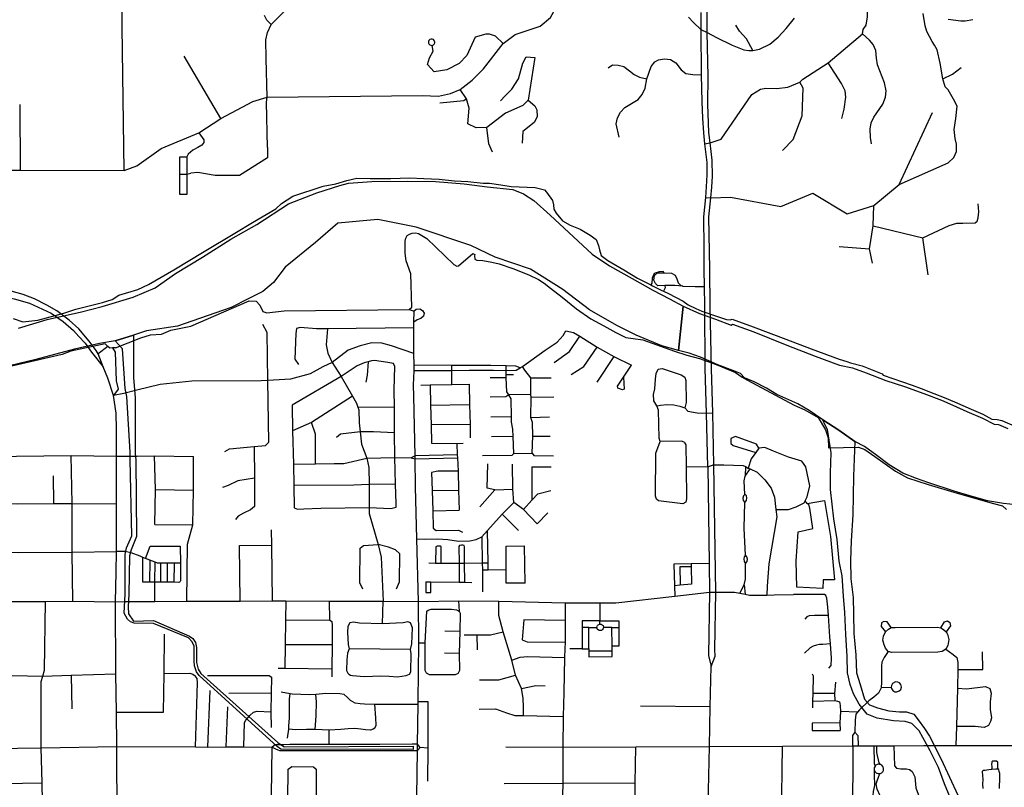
# Model space of a CAD drawing. Header units: millimetres. Extents: x 35 to 72953, y -43 to 70184.
# Tile 90 of 204: x 39225 to 41939, y 35038 to 37154. Entities that reach past the tile are written whole.
import ezdxf

# ---------------------------------------------------------------- set-up
doc = ezdxf.new("R2010")
doc.units = ezdxf.units.MM
for name, color, linetype in [('roads_2', 2, 'Continuous'), ('roads_3', 3, 'Continuous'), ('water', 7, 'Continuous')]:
    doc.layers.add(name, color=color, linetype=linetype)

msp = doc.modelspace()

# ---------------------------------------------------------------- linework, layer by layer
at = {"layer": 'roads_2'}
msp.add_lwpolyline([(40319.39, 34949.11), (40321.71, 35139.43), (40321.48, 35157.11), (40323.36, 35266.6), (40323.46, 35275.28), (40325.48, 35436.69), (40324.66, 35550.85), (40319.81, 35723.04), (40316.4, 35866.7), (40315.62, 35944.12), (40315.33, 35951.89), (40311.62, 36116.39)], dxfattribs=at)
at = {"layer": 'roads_3'}
for points in [[(39513.32, 36738.68), (39507.77, 37133.51), (39508.11, 37281.8), (39511.25, 37552.73), (39515.5, 37563.98), (39526.74, 37577.41), (39622.14, 37657.45), (39627.84, 37684.04), (39624.04, 37734.09), (39583.2, 38029.89), (39571.14, 38165.02), (39574.8, 38227.31), (39575.78, 38243.44), (39573.57, 38257.47), (39566.61, 38279.82), (39550.07, 38307.03), (39531.98, 38333.45), (39523.11, 38354.41), (39521.22, 38374.73)], [(41128.65, 36362.64), (41127.49, 36466.94), (41124.9, 36611), (41130.61, 36663), (41133.1, 36692.37), (41134.9, 36723.39), (41133.87, 36767.47), (41128.44, 36814.86), (41125.01, 36843.82), (41122.26, 36921.08), (41123.27, 36999.04), (41119.74, 37118.83), (41117.97, 37434.19)], [(40438.92, 36961.84), (40472.85, 36987.53), (40503.41, 37019.18), (40557.66, 37089.09), (40590.93, 37113.15), (40659.47, 37136.24), (40688, 37159.98), (40701.91, 37185.66), (40714.81, 37216.4), (40730.49, 37242.19), (40756.91, 37267.03), (40786.64, 37293.32), (40815.96, 37319.13), (40837.01, 37337.15), (40861.8, 37344.96), (40911.35, 37341.13)], [(39907.07, 36940.75), (39904.36, 37047.81), (39903.69, 37098.41), (39908.64, 37118.84), (39918.7, 37140.78), (39960.63, 37183.25)], [(41112.58, 36812.47), (41128.44, 36814.86), (41159.11, 36825.46), (41243.53, 36947.78), (41267.24, 36962.94), (41282.35, 36965.8), (41312.42, 36964.85), (41342.28, 36968.81), (41375.19, 36982.15), (41383.75, 36990.44), (41453.32, 37035.8), (41548.63, 37115.21), (41550.5, 37127.24), (41558.76, 37139.41), (41562.5, 37162.12), (41561.29, 37199.91)], [(39918.7, 37140.78), (39906.58, 37152.86), (39900.26, 37165.97)], [(41069.08, 37161.64), (41082.77, 37146.42), (41103.06, 37127.13), (41119.74, 37118.83), (41145.94, 37105.42), (41189.11, 37084.27), (41221.19, 37070.96), (41234.84, 37069.26), (41246.43, 37069.49), (41264.83, 37072.78), (41292.87, 37087.06), (41315.64, 37106.39), (41338.13, 37130.04), (41361.18, 37158.43)], [(41103.18, 37173.95), (41103.06, 37127.13), (41103.69, 37002.31), (41105.79, 36927.64), (41106.99, 36883.34), (41109.72, 36842.57), (41112.58, 36812.47), (41118.84, 36760.46), (41119.2, 36727.08), (41117.86, 36693.56), (41115.46, 36664.57), (41110.07, 36611.14), (41110.72, 36524.44), (41111.14, 36465.96), (41111.82, 36418.69), (41112.57, 36365.61)], [(41575.72, 36483.56), (41567.95, 36522.62), (41577.73, 36586.08), (41579.22, 36641.81), (41649.68, 36700.4), (41784.48, 36759.59), (41800.29, 36774.3), (41807.33, 36790.89), (41807.06, 36811.25), (41804.01, 36826.82), (41800.96, 36851.2), (41805.47, 36881.85), (41809.41, 36916.16), (41799.6, 36935.12), (41784.43, 36961.23), (41776.18, 36969.58), (41769.85, 36991.56), (41762, 37034.59), (41754.27, 37071.69), (41747.13, 37084.49), (41740.79, 37094.54), (41725.47, 37121.92), (41720.92, 37137.85), (41715.62, 37171.7)], [(41784.38, 37156.19), (41819.1, 37151.36), (41831.7, 37151.39), (41852.23, 37154.47)], [(41246.43, 37069.49), (41228.18, 37101.61), (41209.57, 37123), (41199.36, 37139.67)], [(40557.66, 37089.09), (40536.67, 37108.89), (40520.11, 37114.49), (40510.1, 37114.91), (40480.49, 37106.29), (40457.68, 37055.27), (40436.2, 37033.64), (40402.83, 37016.03), (40367.6, 37010.99), (40349.29, 37030.39), (40355.25, 37048.92), (40364.72, 37067.6), (40362.42, 37083.64)], [(40365.65, 37084.96), (40367.91, 37087.15), (40369.39, 37090.59), (40369.53, 37092.75), (40368.05, 37097.1), (40365.56, 37099.54), (40362.61, 37100.76), (40359.17, 37100.83), (40356.13, 37099.66), (40353.36, 37096.95), (40352.22, 37094.3), (40351.99, 37091.59), (40352.43, 37089.43), (40353.27, 37087.63), (40355.52, 37085.19), (40358.89, 37083.68), (40362.42, 37083.64), (40365.65, 37084.96)], [(41573.42, 36811.97), (41570.28, 36829.87), (41569.09, 36852.36), (41572.54, 36870.03), (41579.86, 36885.83), (41604.22, 36921.6), (41612.14, 36940.37), (41613.98, 36958.32), (41609.41, 36980.45), (41590.16, 37029.78), (41586.51, 37048.11), (41585.32, 37069.63), (41578.03, 37085.98), (41567.94, 37098.04), (41548.63, 37115.21)], [(39779.83, 36881.61), (39678.31, 37053.42)], [(40550.14, 36931.03), (40563.29, 36944.01), (40582.01, 36962.91), (40599.87, 36991.66), (40612.1, 37034.1), (40621.13, 37052.18), (40644.79, 37050.22), (40627, 36932.51), (40612.04, 36917.91), (40564.14, 36896.71), (40512.78, 36857.52), (40483.63, 36856), (40460.31, 36867.54), (40464.13, 36910.57), (40456.91, 36936.31), (40438.92, 36961.84)], [(40877.55, 36830.21), (40869.59, 36866.84), (40872.9, 36884.27), (40881.55, 36899.47), (40893.22, 36912.62), (40929.8, 36934.7), (40941.05, 36947.76), (40949.03, 36965.61), (40954.11, 36991.7), (40965.86, 37024.89), (40975.61, 37038.01), (40986.35, 37043.79), (41002.74, 37046.88), (41018.97, 37044.46), (41033.62, 37035.14), (41048.71, 37015.8), (41061.68, 37006.37), (41080.98, 37003.01), (41103.69, 37002.31)], [(40846.93, 37021.45), (40859.57, 37029.86), (40875.17, 37028.68), (40890.47, 37025.04), (40905.89, 37013.75), (40919.42, 37003.52), (40933.23, 36995.73), (40954.11, 36991.7)], [(41491.4, 36882.2), (41497.89, 36907.41), (41502.38, 36940.79), (41501.02, 36958.32), (41490.76, 36978.37), (41453.32, 37035.8)], [(41769.85, 36991.56), (41796.49, 37003.88), (41820.75, 37022.17)], [(41327.43, 36793.61), (41357.29, 36824.43), (41381.66, 36889.19), (41384.39, 36965.26), (41375.19, 36982.15)], [(38854.2, 36751.02), (38893.86, 36748.06), (39084.14, 36739.28), (39227.31, 36739.4), (39513.32, 36738.68), (39547.76, 36751.26), (39615.49, 36798.99), (39718.77, 36842.37), (39779.83, 36881.61), (39867.47, 36928.6), (39907.07, 36940.75), (40335.46, 36945.03), (40379.91, 36943.66), (40412.55, 36950.5), (40438.92, 36961.84)], [(39908.42, 36802.21), (39905.49, 36927.18), (39907.07, 36940.75)], [(39227.31, 36739.4), (39226.35, 36920.24)], [(40456.91, 36936.31), (40449.53, 36930.92), (40383.71, 36924.49)], [(40627, 36932.51), (40645.63, 36916.61), (40651.1, 36906.14), (40651.19, 36886.6), (40643.55, 36871.29), (40611.65, 36845.82), (40610.14, 36814.42)], [(41649.68, 36700.4), (41741.66, 36898.34)], [(40528.78, 36789.16), (40518.3, 36812.17), (40512.78, 36857.52)], [(39718.77, 36842.37), (39732.45, 36823.28), (39732.71, 36816), (39727.66, 36808.7), (39716.55, 36801.91), (39702.92, 36794.6), (39690.05, 36783.78), (39685.51, 36776.26)], [(39908.42, 36802.21), (39908.41, 36773.8), (39831.17, 36725.21), (39763.85, 36725.15), (39716.1, 36732.9), (39697.34, 36731)], [(39685.51, 36776.26), (39685.66, 36728.48), (39685.85, 36672.17), (39666.9, 36672.27), (39666.92, 36728.58), (39666.94, 36775.85), (39685.51, 36776.26)], [(39666.92, 36728.58), (39685.66, 36728.48), (39697.34, 36731)], [(39550.89, 36410.21), (39580.44, 36424.06), (39650.36, 36465.1), (39733.93, 36515.44), (39818.25, 36566.29), (39867.23, 36595), (39931.61, 36633.26), (39946.75, 36648.11), (39978.56, 36667.99), (40062.14, 36695.46), (40096.49, 36701.54), (40126.8, 36711.11), (40154.32, 36717.52)], [(40154.32, 36717.52), (40191.31, 36716.39)], [(40191.31, 36716.39), (40248.28, 36717), (40299.56, 36718.06), (40339.47, 36716.59), (40381.65, 36714.87), (40423.83, 36710.38), (40460.46, 36708.4), (40502.91, 36703.92), (40520.58, 36703.43), (40551.65, 36698.93), (40579.7, 36694.43), (40646.13, 36691.74), (40671.65, 36685.48), (40676.96, 36678.69), (40693.9, 36655.84), (40696.44, 36643.77), (40697.71, 36632.21), (40704.04, 36620.65), (40720.99, 36600.3), (40742.47, 36588.25), (40770.26, 36576.97), (40798.07, 36560.66), (40814.24, 36548.36), (40820.83, 36532.27), (40823.62, 36519.96), (40827.93, 36504.13), (40846.38, 36490.32), (40890.1, 36464.47), (40928.01, 36441.88), (40965.16, 36423), (40969.97, 36420.55), (40995.24, 36407.76), (40999.95, 36405.72), (41013.69, 36399.73), (41053.62, 36378.16), (41068.28, 36367.87), (41088.75, 36358.08), (41105.68, 36351.31)], [(41115.46, 36664.57), (41130.61, 36663), (41184.21, 36664.89), (41323.31, 36639.79), (41411.51, 36676.18), (41506.04, 36619.31), (41579.22, 36641.81)], [(41577.73, 36586.08), (41714.3, 36553.15), (41786.88, 36586.98), (41808, 36593.03), (41824.54, 36593.8), (41858.86, 36594.07), (41864.56, 36598.88), (41867.2, 36608.56), (41868.57, 36624.76), (41867.61, 36647.18)], [(39559.44, 36277.71), (39585.9, 36285.53), (39615.76, 36287.06), (39642.21, 36298.41), (39696.81, 36309.25), (39857.66, 36379.78), (39876.85, 36378.29), (39886.71, 36367.74), (39895.32, 36349.89), (39906.9, 36345.9), (39954.37, 36352.23), (40298.92, 36355.3), (40305.92, 36361.71), (40303.82, 36453.5), (40290.61, 36489.76), (40287.37, 36510.76), (40287.34, 36544.07), (40289.76, 36551.98), (40293.65, 36559.21), (40299.42, 36563.49), (40307.08, 36566.17), (40316.63, 36566.72), (40324.56, 36565.12), (40347.16, 36551.62), (40422.25, 36479.57), (40429.92, 36475.3), (40434.63, 36475.84)], [(41729.68, 36451.4), (41714.3, 36553.15)], [(40434.63, 36475.84), (40474.66, 36509.46)], [(40474.66, 36509.46), (40479.38, 36506.97), (40479.15, 36502.97), (40479.45, 36493.79), (40485.44, 36491.15), (40502.07, 36490.12), (40527.08, 36486.08), (40547.05, 36480.99), (40584.9, 36468.44), (40628.18, 36451.17), (40654.97, 36438.59), (40670.85, 36428.17), (40688.08, 36414.54), (40720.37, 36389.42), (40760.47, 36357.07), (40799.21, 36330.08), (40835, 36310.31), (40868.37, 36291.6), (40896.08, 36278.52), (40916.52, 36275.6), (40943.14, 36271.88), (41030.3, 36240.65), (41063.92, 36229.45), (41099.42, 36220.11), (41145.18, 36203.7), (41198.31, 36181.34), (41216.38, 36169.25), (41231.23, 36160.94), (41359.83, 36091.43), (41389.7, 36078.78), (41426.61, 36057.43), (41446.23, 36023.77), (41453.48, 36001.45), (41455.03, 35974.01)], [(41483.88, 36528.87), (41567.95, 36522.62)], [(41002.05, 36456.16), (40998.56, 36460.05), (40987.45, 36459.53), (40974.06, 36455), (40968.26, 36442.17), (40968.02, 36428.34), (40965.16, 36423)], [(41052.9, 36419.38), (41030.88, 36421.62), (41009.41, 36421.6), (41003.85, 36421.45), (40983.92, 36420.92), (40977.37, 36427.34), (40973.32, 36436.14), (40975.28, 36449.47), (40983.4, 36456.26), (41002.05, 36456.16), (41021.79, 36456.05), (41031.86, 36450.53), (41036.21, 36439.73), (41040.26, 36428.67), (41047.09, 36422.64), (41052.9, 36419.38)], [(39081.56, 36399.82), (39170.4, 36392.82), (39209.99, 36385.04), (39251.92, 36373), (39311.56, 36344.9)], [(39327.59, 36352.19), (39300.1, 36367.59), (39265.76, 36384.93), (39234.5, 36396.95), (39201.56, 36406.4), (39163.82, 36411.47), (39122.18, 36413.96), (39082.58, 36416.11)], [(39206.92, 36330.73), (39233.45, 36321.2), (39275.63, 36326.27), (39347.1, 36345.68), (39379.93, 36356.02), (39453.93, 36374.43), (39479.93, 36383.25), (39498.12, 36394.83)], [(39498.12, 36394.83), (39550.89, 36410.21)], [(41003.85, 36421.45), (41004.66, 36415.31), (40999.95, 36405.72)], [(41052.9, 36419.38), (41087, 36419.16), (41111.82, 36418.69)], [(39311.56, 36344.9), (39345.25, 36322.58), (39373.57, 36297.46), (39388.23, 36280.89), (39405.93, 36262.29), (39423.3, 36237.4)], [(39436.34, 36242.52), (39416.47, 36267.89), (39388.46, 36301.92), (39361.5, 36326.17), (39327.59, 36352.19)], [(40298.92, 36355.3), (40312.62, 36351.31)], [(40311.62, 36116.39), (40311.1, 36146.61), (40312.23, 36187.06), (40312.53, 36201.56), (40311.9, 36233.85), (40311.79, 36304.64), (40312.03, 36320.77), (40312.62, 36351.31), (40312.62, 36351.43), (40318.23, 36356.58), (40328.26, 36357.34), (40335.85, 36353.08), (40339.71, 36345.54), (40337.88, 36337.5), (40330.62, 36330.46), (40320.47, 36326.67), (40312.03, 36320.77)], [(41105.68, 36351.31), (41142.82, 36338.28)], [(41112.57, 36365.61), (41114.2, 36193.08)], [(41132.52, 36191.9), (41128.65, 36362.64)], [(39909.22, 36159.81), (39907.67, 36292.49), (39895.43, 36314.54)], [(41142.82, 36338.28), (41173.4, 36328), (41183.75, 36327.26), (41189.56, 36329.02), (41246.67, 36307.71), (41336.88, 36273.36), (41406.88, 36247.04), (41483.7, 36218.71), (41504.93, 36212.19), (41515.29, 36208.69), (41547.63, 36199.92), (41574.92, 36189.14), (41602.22, 36178.36), (41605, 36174.59), (41685.1, 36147.03), (41710.38, 36137.24), (41745.25, 36124.21), (41773.8, 36112.42), (41801.6, 36100.64), (41847.6, 36080.58), (41879.94, 36067.03), (41905.22, 36052.98), (41919.62, 36051.99), (41932.01, 36049.24), (41968.65, 36034.2)], [(39988.03, 36303.01), (39986.68, 36289.51), (39984.03, 36218.35), (39993.99, 36203.95)], [(40311.79, 36304.64), (40073.99, 36302.5), (40043.23, 36302.16), (39997.98, 36305.72), (39988.03, 36303.01)], [(40073.99, 36302.5), (40069.96, 36257.6), (40074.51, 36234.64), (40086.25, 36209.79)], [(40604.63, 36194.2), (40610.75, 36198.57), (40673.29, 36243.1), (40706.55, 36265.28), (40723.42, 36284.08), (40730.34, 36296.65)], [(40730.34, 36296.65), (40752.04, 36292.48), (40769.52, 36281.89), (40817.06, 36251.35), (40862.67, 36225.68), (40911.68, 36201.97)], [(39489.24, 36250), (39480.95, 36249.61), (39473.33, 36249.24), (39468.02, 36253), (39461.19, 36260.53), (39366.23, 36240.35), (39341.99, 36231.27), (39083.62, 36171.73), (39080.74, 36154.93), (39070.05, 36152.17)], [(39489.24, 36250), (39559.44, 36277.71)], [(40311.9, 36233.85), (40250.26, 36255.18), (40223.3, 36262.42), (40195.53, 36263.41), (40164.11, 36255.63), (40130.6, 36242.98), (40086.25, 36209.79), (40061.21, 36197.47), (40026.04, 36178.24), (39971.65, 36163.55), (39909.22, 36159.81), (39890.71, 36158.7), (39700.02, 36158.21), (39612.68, 36148.9), (39548.13, 36132.94)], [(40698.86, 36208.96), (40741.12, 36239.56), (40769.52, 36281.89)], [(39423.3, 36237.4), (39455.75, 36197.6)], [(39455.75, 36197.6), (39441.27, 36233.49), (39436.34, 36242.52)], [(39468.02, 36253), (39441.27, 36233.49)], [(39480.95, 36249.61), (39487.95, 36237.68), (39490.97, 36158.72), (39496.64, 36135.98), (39483.83, 36118.1)], [(40745.57, 36176.7), (40779.9, 36198.36), (40817.06, 36251.35)], [(40255.74, 36206.16), (40240.05, 36209.65), (40203.57, 36215.02), (40194.94, 36213.74), (40185.87, 36211.15), (40174.79, 36207.99), (40155.59, 36200.02), (40111.79, 36170.68), (39976.17, 36091.59)], [(40086.25, 36209.79), (40111.79, 36170.68), (40142.58, 36116.71), (40153.56, 36097.48), (40157.36, 36086.18), (40159.91, 36078.56), (40160.84, 36043.45), (40163.55, 36018.27), (40167.23, 35984.01), (40182.2, 35945.75), (40187.65, 35919.64), (40188.19, 35873.33), (40188.64, 35833.62), (40188.66, 35809.65), (40188.67, 35792.64), (40213.64, 35707.55), (40221.81, 35672.43), (40226.72, 35551.55)], [(40185.87, 36211.15), (40182.79, 36174.56), (40178.96, 36154.81)], [(40262.83, 35810.28), (40262.73, 35820.92), (40261.48, 35874.03), (40259.45, 35947.4), (40258.73, 36015.38), (40257.98, 36085.64), (40257.46, 36134.4), (40259.27, 36198.51), (40255.74, 36206.16)], [(40862.67, 36225.68), (40815.89, 36155.26)], [(39493.93, 34945.45), (39493.36, 35150.47), (39491.8, 35245.32), (39490.55, 35350.78), (39489.39, 35549.91), (39491.4, 35631.19), (39491.69, 35688.39), (39492.39, 35819.61), (39492.5, 35951.31), (39492.03, 36024.35), (39491.21, 36069.32), (39483.83, 36118.1), (39468.5, 36166.21), (39455.75, 36197.6)], [(40312.23, 36187.06), (40416.66, 36187.54), (40464.55, 36187.84), (40531.46, 36187.94), (40565.97, 36187.08), (40593.31, 36188.4), (40604.63, 36194.2)], [(40604.63, 36194.2), (40592.77, 36199.5), (40565.89, 36200.17), (40523.75, 36200.74), (40464.49, 36201.41), (40416.67, 36200.73), (40312.53, 36201.56)], [(40416.81, 36148.45), (40416.66, 36187.54), (40416.67, 36200.73)], [(40587.03, 35958.88), (40585.54, 36005.72), (40584.33, 36026.01), (40581.16, 36045.08), (40580.48, 36059.31), (40579.81, 36108.92), (40573.17, 36120.14), (40568.33, 36128.44), (40566.29, 36167.48), (40566.1, 36175.25), (40565.97, 36187.08), (40565.89, 36200.17)], [(40638.02, 35959.66), (40639.31, 36006.16), (40638.83, 36043.63), (40634.54, 36058.18), (40634.69, 36113.29), (40634.24, 36121.28), (40634.22, 36166.76), (40617.22, 36187.85), (40610.75, 36198.57)], [(40889.94, 36168.91), (40891.35, 36135.82), (40887.23, 36134.12), (40874.09, 36138.13), (40873.37, 36143.69), (40889.94, 36168.91), (40911.68, 36201.97)], [(40980.93, 35832.26), (40977.65, 35840.67), (40978.69, 35959.4), (40990.43, 35991.69), (40987.57, 36000.39), (40986.27, 36077.6), (40981.35, 36089.77), (40972.87, 36103.6), (40972.71, 36121.47), (40975.81, 36137.17), (40978.15, 36163.62), (40979.39, 36179.09), (40984.87, 36190.69)], [(40984.87, 36190.69), (40996.25, 36192.6), (41048.7, 36175.7), (41058.65, 36169.04)], [(41114.2, 36193.08), (41117.75, 36069.97), (41121.39, 35921.14), (41121.64, 35922.87), (41125.54, 35654.89), (41126.68, 35576.54)], [(41143.94, 35576.53), (41138.99, 35927.06), (41135.81, 36070.21), (41132.52, 36191.9)], [(39902.96, 35980.41), (39912, 35989.43), (39909.22, 36159.81)], [(40566.29, 36167.48), (40522.28, 36167.5)], [(40586.22, 36175.56), (40566.1, 36175.25)], [(40634.22, 36166.76), (40690, 36166.91)], [(41058.65, 36169.04), (41061.75, 36159.98), (41062.56, 36099.36), (41058.45, 36084.83)], [(39512.4, 36124.11), (39483.83, 36118.1)], [(39548.13, 36132.94), (39512.4, 36124.11)], [(40330.81, 36146.85), (40356.39, 36147.33), (40416.81, 36148.45), (40464, 36149.32)], [(40356.39, 36147.33), (40357.74, 36091.98), (40359.06, 36037.5), (40360.29, 35987.03)], [(40464, 36149.32), (40465.26, 36093.29), (40466.51, 36038.47), (40467.35, 36001.57)], [(40142.58, 36116.71), (40029.32, 36043.87), (39977.66, 36020.9)], [(40634.24, 36121.28), (40573.17, 36120.14), (40564.88, 36114.24), (40522.16, 36113.36)], [(40697.81, 36113.58), (40634.69, 36113.29)], [(39976.17, 36091.59), (39977.66, 36020.9), (39979.59, 35929.16), (39980.84, 35869.97), (39981.79, 35809.1)], [(40257.98, 36085.64), (40157.36, 36086.18)], [(40357.74, 36091.98), (40465.26, 36093.29)], [(40981.35, 36089.77), (40991.92, 36091.39), (41009.18, 36093.34), (41028.69, 36093.01), (41045.27, 36088.71), (41058.45, 36084.83), (41066.83, 36074.93), (41092.73, 36070.97), (41117.75, 36069.97), (41135.81, 36070.21)], [(40040.36, 35929.92), (40040.87, 36011.41), (40029.32, 36043.87)], [(40580.48, 36059.31), (40523.82, 36058.99)], [(40634.54, 36058.18), (40685.24, 36059.24)], [(40258.73, 36015.38), (40200.84, 36017.91), (40163.55, 36018.27), (40109.34, 36012.1), (40098.28, 36002.42)], [(40466.51, 36038.47), (40359.06, 36037.5)], [(40585.54, 36005.72), (40525.97, 36004.68)], [(40639.31, 36006.16), (40687.4, 36006.03)], [(41057.08, 35989.69), (41049.64, 35992.79), (40990.43, 35991.69)], [(41057.08, 35989.69), (41061.2, 35982.43), (41062.43, 35921.69), (41063.31, 35833.39), (41061.2, 35824.2)], [(41262.63, 35973.62), (41256.48, 35984.61), (41198.07, 36005.55), (41185.82, 35999.43), (41185.7, 35985.61), (41191.77, 35980.59), (41254.13, 35961.69)], [(39790.32, 35964.01), (39803.87, 35971.77), (39872, 35977.71), (39902.96, 35980.41)], [(39872, 35977.71), (39872.18, 35890.32), (39872.34, 35812.42), (39861.49, 35802.95), (39842.49, 35794.38), (39827.12, 35785.81), (39820.54, 35776.63)], [(40360.29, 35987.03), (40429.93, 35986.14), (40447.27, 35986.64)], [(40429.93, 35986.14), (40431.54, 35954.38), (40431.73, 35946.41), (40434.08, 35910.04), (40434.41, 35857.22), (40436.51, 35802.73)], [(41309.85, 35804.01), (41344.44, 35803.76), (41365.82, 35811.14), (41387.41, 35822.87), (41389.97, 35827.55), (41396.22, 35838.99), (41403.55, 35869.28), (41391.71, 35922), (41380.91, 35937.62), (41344.59, 35948.32), (41303.36, 35964.88), (41279.3, 35975.11), (41262.63, 35973.62), (41254.13, 35961.69), (41241.07, 35943.33), (41233.54, 35918.49)], [(41455.03, 35974.01), (41536.99, 35976.36)], [(41536.99, 35976.36), (41554.68, 35969.2), (41582.27, 35950.3), (41639.35, 35909.86), (41672.47, 35891.54), (41729.72, 35872.87), (41809.42, 35848.91), (41909.28, 35820.45), (41934.39, 35813.85), (41945.24, 35804.4)], [(37896.03, 35943.78), (37952.36, 35944.1), (38103.04, 35945.06), (38148, 35945.04), (38239.51, 35944.83), (38302.25, 35944.69), (38367.38, 35945.87), (38412.33, 35946), (38455.8, 35946.12), (38505.53, 35945.99), (38709.8, 35948.14), (38914.16, 35948.91), (39072.4, 35949.38), (39216.4, 35951.21), (39366.79, 35953.01), (39492.5, 35951.31)], [(39371.77, 35551.08), (39369.94, 35686.42), (39369.67, 35820.6), (39366.79, 35953.01)], [(39492.5, 35951.31), (39526.05, 35951.47)], [(39526.05, 35951.47), (39548.79, 35951.57)], [(39548.79, 35951.57), (39597.13, 35951.8), (39704.62, 35950.57)], [(39598.12, 35762.58), (39599.21, 35859.09), (39597.13, 35951.8)], [(39685.98, 35551.52), (39688.2, 35708.35), (39702.53, 35761.48), (39703.98, 35857.74), (39704.62, 35950.57)], [(39979.59, 35929.16), (40040.36, 35929.92), (40092.14, 35930.57), (40118.78, 35930.54), (40182.2, 35945.75), (40259.45, 35947.4), (40304.29, 35946.58)], [(40315.33, 35951.89), (40304.29, 35946.58)], [(40304.29, 35946.58), (40315.62, 35944.12)], [(40431.54, 35954.38), (40315.33, 35951.89)], [(40315.62, 35944.12), (40431.73, 35946.41)], [(40500.95, 35953.35), (40582.95, 35953.54), (40587.03, 35958.88), (40638.02, 35959.66), (40642.56, 35952.96), (40696.39, 35952.12)], [(40434.08, 35910.04), (40377.43, 35909.98), (40360.8, 35906.03)], [(40535.11, 35858.77), (40514.09, 35863.06), (40515.44, 35929.86)], [(40514.77, 35746.38), (40555.42, 35791.39), (40586.84, 35823.66), (40584.86, 35860.31), (40584.05, 35928.95)], [(40636.83, 35921.9), (40637.08, 35830.26)], [(40636.83, 35921.9), (40690.45, 35921.49)], [(41138.99, 35927.06), (41121.39, 35921.14), (41062.43, 35921.69)], [(41138.99, 35927.06), (41166.17, 35926.99), (41219.63, 35925.21), (41225.86, 35922.2), (41233.54, 35918.49), (41238.32, 35916.18), (41257.91, 35906.71), (41278.78, 35885.72), (41296.44, 35862.99), (41305.82, 35838.39), (41309.85, 35804.01), (41312.26, 35783.47), (41290.06, 35654.04), (41285.46, 35593.01), (41284.6, 35568.41)], [(41225.86, 35922.2), (41224.84, 35895.95)], [(41224.84, 35895.95), (41238.32, 35916.18)], [(39319.52, 35820.56), (39318.62, 35896.77)], [(39872.18, 35890.32), (39826.58, 35883.53), (39799.44, 35870.44), (39784.66, 35864.86)], [(40360.8, 35906.03), (40362.33, 35856.6), (40364, 35800.78), (40365.02, 35752.6)], [(41224.08, 35845.91), (41221.93, 35883.57), (41224.84, 35895.95)], [(39599.21, 35859.09), (39703.98, 35857.74)], [(40261.48, 35874.03), (40188.19, 35873.33), (40145.95, 35871.39), (39980.84, 35869.97)], [(40362.33, 35856.6), (40434.41, 35857.22)], [(40493.65, 35811.45), (40535.11, 35858.77), (40584.86, 35860.31)], [(40613.84, 35803.96), (40637.08, 35830.26), (40653.01, 35847.61), (40689.54, 35856.72)], [(41061.2, 35824.2), (41053.31, 35819.64), (40985.81, 35827.6), (40980.93, 35832.26)], [(41224.08, 35845.91), (41220.06, 35842.07), (41218.3, 35835.73), (41219.83, 35828.55), (41224.27, 35823.74)], [(41224.27, 35823.74), (41228.66, 35828.82), (41229.69, 35835.94), (41228.17, 35842.1), (41224.08, 35845.91)], [(41396.25, 35820.92), (41443.72, 35829.01), (41460, 35729.46), (41471.53, 35610.31), (41439.91, 35609.78), (41438.72, 35586.64), (41366.98, 35589.59), (41365.89, 35661.49), (41370.86, 35742.95), (41411.77, 35751.54), (41403.63, 35807.85), (41400.08, 35816.89), (41396.25, 35820.92), (41396.25, 35820.92), (41389.97, 35827.55)], [(39073.88, 35820.81), (39218.34, 35819.73), (39319.52, 35820.56), (39369.67, 35820.6), (39492.39, 35819.61)], [(39981.79, 35809.1), (39991.21, 35804.75), (40008.08, 35805.93), (40055.13, 35807.62), (40188.66, 35809.65), (40248.02, 35806.79), (40262.83, 35810.28)], [(40364, 35800.78), (40436.51, 35802.73)], [(40651.28, 35765), (40613.84, 35803.96), (40586.84, 35823.66)], [(41225.65, 35678.66), (41222.62, 35752.96), (41224.27, 35823.74)], [(40555.42, 35791.39), (40600.49, 35745.9)], [(40651.28, 35765), (40681.14, 35794.54)], [(39598.12, 35762.58), (39702.53, 35761.48)], [(39921.96, 35552.1), (39920.25, 35705.54), (39919.66, 35747.75)], [(40319.81, 35723.04), (40344.89, 35721.98), (40377.8, 35723.13), (40405.54, 35721.71), (40435.13, 35717.19), (40465.68, 35717.48), (40483.21, 35721.04), (40499.47, 35728.46), (40514.77, 35746.38)], [(40365.02, 35752.6), (40373.14, 35746.54), (40434.49, 35747.22), (40445.72, 35741.73)], [(40516.14, 35636.74), (40516.25, 35657.16), (40514.77, 35746.38)], [(40499.47, 35728.46), (40499.6, 35657.05), (40500.53, 35636.58), (40500.48, 35577.13)], [(39572.17, 35669.26), (39584.68, 35702.81), (39667.74, 35702.8), (39668.08, 35656.12), (39668.12, 35607.1), (39667.71, 35605.82), (39666.77, 35604.6), (39665.63, 35603.69), (39664.08, 35603.32), (39650.14, 35603.35), (39631.46, 35603.39), (39613.51, 35603.41), (39597.84, 35603.45)], [(39831.16, 35704.71), (39920.25, 35705.54)], [(39833.16, 35551.63), (39831.16, 35704.71)], [(40171.18, 35584.91), (40162.6, 35601.67), (40163.88, 35697.6), (40173.36, 35704.81), (40213.64, 35707.55)], [(40263.81, 35585.74), (40272.11, 35604.47), (40273.4, 35681.48), (40260.84, 35693.17), (40241.38, 35700.36), (40213.64, 35707.55)], [(40386.64, 35656.13), (40386.7, 35701.78), (40384.83, 35703.49), (40375.85, 35703.3), (40372.38, 35701.38), (40371.77, 35656.39)], [(40451.3, 35656.48), (40451.44, 35697.27), (40451.72, 35701.46), (40450.61, 35705.02), (40446.68, 35705.38), (40442.74, 35705.38), (40437.43, 35704.56), (40435.56, 35702.36), (40436.25, 35656.3)], [(40566.33, 35601.4), (40566, 35637.38), (40566.13, 35703.02), (40616.68, 35703.78)], [(40618.25, 35601.17), (40616.68, 35703.78)], [(38916.81, 35687.66), (39075.44, 35686.54), (39221.34, 35685.46), (39369.94, 35686.42), (39491.69, 35688.39)], [(39515.15, 35687.93), (39491.69, 35688.39)], [(39532.65, 35684.42), (39515.15, 35687.93)], [(39668.08, 35656.12), (39650.61, 35656.18), (39631.67, 35656.24), (39613.47, 35656.3), (39605.43, 35656.31), (39598.31, 35658.75), (39583.82, 35664.58), (39572.17, 35669.26), (39564.91, 35672.18), (39556.91, 35675.38), (39532.65, 35684.42)], [(39597.84, 35603.45), (39582.7, 35603.54), (39564.77, 35603.66), (39564.91, 35672.18)], [(39583.82, 35664.58), (39582.7, 35603.54)], [(41225.65, 35678.66), (41221.97, 35673.49), (41220.89, 35668.17), (41222.37, 35660.61), (41226.15, 35655.52)], [(41226.15, 35655.52), (41230.62, 35660.32), (41231.6, 35666.91), (41229.73, 35673.85), (41225.65, 35678.66)], [(39597.4, 35550.79), (39597.84, 35603.45), (39598.31, 35658.75)], [(39613.47, 35656.3), (39613.51, 35603.41)], [(39631.67, 35656.24), (39631.46, 35603.39)], [(39650.61, 35656.18), (39650.14, 35603.35)], [(40353.32, 35656.69), (40371.77, 35656.39), (40386.64, 35656.13), (40436.25, 35656.3)], [(40436.25, 35656.3), (40451.3, 35656.48), (40499.6, 35657.05), (40516.25, 35657.16)], [(40436.25, 35656.3), (40436.58, 35603.81)], [(40451.8, 35603.62), (40451.3, 35656.48)], [(40516.14, 35636.74), (40500.53, 35636.58)], [(40566, 35637.38), (40516.14, 35636.74)], [(41125.54, 35654.89), (41076.41, 35654.09), (41028.39, 35653.33), (41030.01, 35593.95), (41030.77, 35565.59)], [(41076.41, 35654.09), (41076.4, 35646.09), (41076.93, 35598.05), (41045.89, 35595.28), (41030.01, 35593.95)], [(41076.4, 35646.09), (41045.09, 35645.82), (41045.08, 35631.04), (41045.5, 35613.83), (41045.89, 35595.28)], [(41221.92, 35596.19), (41225.49, 35612.31), (41226.15, 35655.52)], [(40344.93, 35604.43), (40344.56, 35575.03), (40358.95, 35575.31), (40358.65, 35604.58)], [(40344.93, 35604.43), (40358.65, 35604.58)], [(40358.65, 35604.58), (40436.58, 35603.81), (40451.8, 35603.62), (40471.92, 35602.97)], [(40618.25, 35601.17), (40566.33, 35601.4)], [(41210.06, 35573.72), (41221.92, 35596.19)], [(41221.92, 35596.19), (41225.37, 35570.55)], [(40728.66, 35547.12), (40824.66, 35547.09), (40868.41, 35547.08), (41030.77, 35565.59), (41126.68, 35576.54)], [(41126.68, 35576.54), (41124, 35401.29), (41131.22, 35370.92)], [(41126.68, 35576.54), (41143.94, 35576.53)], [(41131.22, 35370.92), (41141.83, 35400.02), (41141.74, 35418.29), (41143.94, 35576.53)], [(41143.94, 35576.53), (41195.13, 35576.56), (41210.06, 35573.72), (41225.37, 35570.55), (41237.1, 35568.14), (41284.6, 35568.41), (41304.45, 35568.94)], [(41304.45, 35568.94), (41358.3, 35569.49)], [(41455.92, 35366.41), (41461.96, 35374.45), (41463.21, 35394.05), (41459.94, 35433.71), (41458.35, 35453.09), (41454.66, 35512.19), (41453.22, 35535.25), (41449.66, 35560.12), (41447.13, 35566.65), (41443.58, 35569.66), (41424.65, 35569.64), (41358.3, 35569.49)], [(38305.47, 35538.14), (38411.27, 35540.14), (38509.86, 35542.55), (38547.82, 35542.86), (38681.2, 35543.83), (38710.83, 35544.05), (38882.66, 35547.89), (38919.66, 35547.71), (39077.02, 35550.31), (39203.01, 35550.4), (39220.92, 35550.72), (39295.99, 35550.53), (39371.77, 35551.08), (39489.39, 35549.91)], [(39297.64, 34169.9), (39290.52, 34340.17), (39291.46, 34741.75), (39289.16, 34946.92), (39287.11, 35050.45), (39284.86, 35146.68), (39284.17, 35330), (39288.88, 35344.96), (39294, 35360.8), (39295.99, 35550.53)], [(39489.39, 35549.91), (39513.13, 35550.11)], [(39513.13, 35550.11), (39526.9, 35550.22)], [(39526.9, 35550.22), (39597.4, 35550.79), (39685.98, 35551.52), (39833.16, 35551.63), (39921.96, 35552.1), (39959.2, 35552.04), (40078.1, 35551.82), (40226.72, 35551.55), (40324.66, 35550.85), (40435.41, 35552.01), (40546.01, 35551.39), (40728.66, 35547.12)], [(39959.2, 35552.04), (39958.21, 35498.73), (39956.95, 35431.46), (39955.74, 35365.98)], [(40078.1, 35551.82), (40079.18, 35500.4)], [(40225.01, 35489.2), (40226.72, 35551.55)], [(40346.55, 35353.09), (40343.09, 35360.23), (40343.32, 35436.35), (40347.08, 35523.77), (40351.3, 35526.98)], [(40351.3, 35526.98), (40359.87, 35529.16), (40415.85, 35529.24), (40429.59, 35527.11), (40437.88, 35522.88)], [(40434.31, 35352.42), (40438.22, 35361.46), (40437.41, 35407.55), (40439.6, 35467.62), (40440.3, 35517.14), (40437.88, 35522.88), (40435.41, 35552.01)], [(40613.76, 35235.86), (40614.13, 35259.3), (40613, 35284.44), (40607.97, 35311.03), (40591.69, 35347.57), (40582.23, 35389.21), (40557.59, 35467.02), (40546.31, 35512.25), (40546.01, 35551.39)], [(40728.66, 35547.12), (40729.12, 35498.2), (40728.54, 35438.19), (40727.79, 35420.4), (40726.8, 35396.53), (40725.36, 35299.8), (40723.48, 35233.34), (40722.48, 35148.68), (40722.53, 35049.74), (40719.97, 34948.24), (40718.99, 34748.6)], [(40824.66, 35547.09), (40824.62, 35496.82), (40775.3, 35496.77), (40775.3, 35478.91), (40775.28, 35420.32), (40741.64, 35420.38)], [(39958.21, 35498.73), (40079.18, 35500.4)], [(40079.18, 35500.4), (40085.92, 35495.24), (40086.71, 35484.93), (40086.17, 35431.31), (40085.5, 35364.02), (40085.28, 35342.37)], [(40729.12, 35498.2), (40615.11, 35499.73), (40610.55, 35445.15), (40623.88, 35439.2), (40728.54, 35438.19)], [(41454.66, 35512.19), (41433.55, 35512.12), (41416.38, 35512.1), (41401.74, 35511.33), (41394.93, 35508.55), (41389.38, 35501.52)], [(40302.46, 35418.41), (40306.18, 35434.05), (40307.58, 35477.57), (40302.39, 35491.58), (40295.38, 35494.11), (40282.25, 35491.4), (40225.01, 35489.2), (40161.67, 35490.4), (40145.71, 35493.44), (40135.47, 35491.33), (40129.76, 35481.95), (40129.17, 35465.5), (40130.67, 35432.12), (40133.04, 35420.4)], [(40775.28, 35420.32), (40793.65, 35420.47), (40793.6, 35478.94), (40775.3, 35478.91)], [(40793.6, 35478.94), (40815.97, 35478.96)], [(40834.35, 35478.85), (40833.35, 35475.61), (40831.61, 35473.13), (40828.86, 35471.01), (40824.85, 35470.38), (40822.6, 35470.64), (40819.73, 35472), (40817.85, 35473.49), (40816.85, 35475.73), (40815.97, 35478.96), (40816.85, 35482.94), (40818.1, 35484.56), (40819.72, 35486.05), (40821.34, 35487.43), (40824.72, 35488.17), (40827.84, 35487.8), (40830.61, 35486.59), (40833.22, 35484.32), (40834.35, 35480.84), (40834.35, 35478.85)], [(40824.72, 35488.17), (40824.62, 35496.82), (40876.46, 35496.8), (40876.44, 35478.89), (40876.41, 35427.63), (40857.9, 35427.62), (40857.85, 35479.01), (40876.44, 35478.89)], [(40857.85, 35479.01), (40834.35, 35478.85)], [(41627.28, 35478.47), (41615.9, 35494.04), (41607.56, 35495.04), (41600.74, 35491.26), (41599.99, 35481.71), (41611.88, 35466.63)], [(41618.95, 35412.87), (41611.93, 35421.88), (41607.63, 35430.93), (41604.84, 35443.49), (41606.09, 35455.07), (41611.88, 35466.63), (41620.47, 35474.18), (41627.28, 35478.47), (41638.65, 35478.98), (41754.1, 35479.35), (41763.95, 35478.11), (41771.54, 35473.34), (41779.12, 35466.84), (41782.92, 35460.27), (41786.47, 35445.99), (41783.96, 35429.6), (41778.41, 35419.08)], [(41763.95, 35478.11), (41774.29, 35494.21), (41782.63, 35497.23), (41789.45, 35492.97), (41791.23, 35483.45), (41779.12, 35466.84)], [(39621.4, 35245.05), (39623.84, 35352.41), (39624.3, 35460.79)], [(40439.6, 35467.62), (40397.53, 35468.67)], [(40450.64, 35459.02), (40485.59, 35458.66), (40523.21, 35458.93), (40557.59, 35467.02)], [(40485.59, 35458.66), (40486.07, 35417.32)], [(40086.17, 35431.31), (39956.95, 35431.46)], [(40133.04, 35420.4), (40129.16, 35407.98), (40126.59, 35389.3), (40126.05, 35360.68), (40129.62, 35352.85), (40132.33, 35350.12), (40136.81, 35347.82), (40142.35, 35346.35), (40174.75, 35343.38), (40221.1, 35345.83), (40243.53, 35344.78), (40266.69, 35343.19), (40290.69, 35346.29), (40299.58, 35349.87), (40303.35, 35356.27), (40303.99, 35405.9), (40302.46, 35418.41)], [(40302.46, 35418.41), (40133.04, 35420.4)], [(40325.48, 35436.69), (40343.32, 35436.35)], [(40793.65, 35420.47), (40793.62, 35414.62), (40857.94, 35414.44), (40857.9, 35427.62)], [(41459.94, 35433.71), (41439.05, 35432.1), (41429.41, 35431.56), (41421.74, 35430.31), (41412.45, 35427.11), (41403.71, 35422.48), (41388.73, 35408.43)], [(41778.41, 35419.08), (41768.31, 35412.99), (41755.69, 35410.51), (41629.12, 35410.12), (41618.95, 35412.87), (41619.02, 35412.85)], [(41778.41, 35419.08), (41798.64, 35404.27), (41807.99, 35395.94), (41811.29, 35382.62), (41811.32, 35363.05), (41810.15, 35311.66), (41807.78, 35205.47), (41806.07, 35153.66)], [(40437.41, 35407.55), (40396.45, 35407.76)], [(40582.23, 35389.21), (40605.19, 35396.79), (40624.87, 35398.82), (40726.8, 35396.53)], [(40793.62, 35414.62), (40793.72, 35398.09), (40858.03, 35398.49), (40857.94, 35414.44)], [(41619.02, 35412.85), (41608.18, 35396), (41601.95, 35383.34), (41600.7, 35372.28), (41601.18, 35326.6), (41599.69, 35314.46), (41599.25, 35310.94), (41592.44, 35298.1), (41579.7, 35286.75), (41565.36, 35277.04)], [(41811.32, 35363.05), (41880.02, 35363.32), (41879.22, 35411.89)], [(40085.5, 35364.02), (39955.74, 35365.98), (39938.13, 35366.22)], [(41126.19, 35150.49), (41128.05, 35260.88), (41131.22, 35370.92)], [(37895.01, 35329.5), (37989.52, 35330.54), (38078.93, 35331.53), (38246.57, 35333.38), (38280.39, 35333.76), (38341.37, 35335.16), (38481.22, 35335.98), (38552.48, 35336.77), (38682.87, 35338.22), (38830.13, 35339.85), (38881.44, 35340.42), (39084.97, 35343.68), (39204.61, 35346.45), (39288.88, 35344.96), (39367.47, 35347.23), (39490.55, 35350.78)], [(39367.47, 35347.23), (39368.88, 35254.18)], [(39623.84, 35352.41), (39694.41, 35353.01), (39702.44, 35350.3), (39709.19, 35345.28)], [(39709.47, 35149.95), (39714.97, 35326.66), (39714.17, 35338.07), (39709.19, 35345.28)], [(39743.11, 35346.08), (39912.64, 35346.23), (39919.18, 35342.06), (39918.35, 35297.46), (39917.57, 35246.17), (39918.07, 35203.54)], [(40434.31, 35352.42), (40425.55, 35348.34), (40355.11, 35348.54), (40346.55, 35353.09)], [(40492.72, 35334.99), (40546.01, 35334.23), (40591.69, 35347.57)], [(41409.37, 35351.22), (41412.4, 35345.19), (41411.18, 35296.44)], [(40607.97, 35311.03), (40647.52, 35318.61), (40673.88, 35318.35)], [(41473.89, 35328.42), (41471.27, 35297.13), (41472.05, 35278.04)], [(41599.69, 35314.46), (41627.73, 35313.86)], [(41627.73, 35313.86), (41628.36, 35310.89), (41631.78, 35305.36), (41637.87, 35301.82), (41642.84, 35301.35), (41649.81, 35303.92), (41653.78, 35308.3), (41655.59, 35313.93), (41654.12, 35321.53), (41650.14, 35326.3), (41646.01, 35328.45), (41638.96, 35328.88), (41631.15, 35324.41), (41628.15, 35318.88), (41627.73, 35313.86)], [(41810.15, 35311.66), (41835.2, 35310.12), (41887.84, 35315.83), (41898.92, 35310.67), (41902.78, 35298.24), (41899.93, 35274), (41900.64, 35252.41), (41903.93, 35230.02), (41901.6, 35219.63), (41895.21, 35208.47), (41883.93, 35203.14), (41858.63, 35206.15), (41807.78, 35205.47)], [(39749.23, 35304.72), (39743.28, 35149)], [(39918.35, 35297.46), (39801.47, 35296.77)], [(40323.36, 35266.6), (40300.31, 35266.84), (40280.38, 35266.21), (40204.44, 35266.93), (40176.1, 35267.35), (40164.16, 35268.19), (40149.67, 35270.33), (40137.09, 35277.43), (40128.76, 35285.56), (40119.53, 35293.69), (40107.68, 35296.07), (40069.12, 35297.04), (40041.35, 35294.4), (40023.89, 35293.23), (39976.43, 35295.21), (39970.61, 35295.61), (39945.55, 35300.39)], [(39963.46, 35173.85), (39966.66, 35198.22), (39966.75, 35206.68), (39969.31, 35230.25), (39969.12, 35282.07), (39970.61, 35295.61)], [(40039.52, 35197.66), (40042.81, 35235.58), (40043.21, 35273.89), (40041.35, 35294.4)], [(41411.18, 35296.44), (41410.51, 35276.2)], [(41471.27, 35297.13), (41411.18, 35296.44)], [(39794.8, 35149.7), (39799.03, 35259.68)], [(40203.88, 35201.19), (40208.01, 35209.96), (40206.99, 35229.94), (40204.44, 35266.93)], [(40323.46, 35275.28), (40350.11, 35274.7)], [(40350.11, 35274.7), (40349.85, 35146.48), (40349.3, 35055.47)], [(40936.67, 35263.31), (41128.05, 35260.88)], [(41410.51, 35276.2), (41410.22, 35257.38)], [(41410.51, 35276.2), (41472.05, 35278.04)], [(41472.05, 35278.04), (41479.88, 35276.04), (41484.68, 35273.53), (41486.33, 35269.64), (41486.84, 35263.73), (41487.86, 35247.4)], [(41565.36, 35277.04), (41539.87, 35252.27)], [(39491.8, 35245.32), (39621.4, 35245.05)], [(39848.56, 35223.72), (39859.27, 35236.56)], [(39859.27, 35236.56), (39869.99, 35245.7), (39880.14, 35248.06), (39917.57, 35246.17)], [(40491.87, 35253.62), (40537.09, 35254.63), (40566.94, 35243.33), (40589.87, 35236.54), (40613.76, 35235.86), (40723.48, 35233.34)], [(41487.86, 35247.4), (41486.29, 35215.84)], [(41534.6, 35245.86), (41487.86, 35247.4)], [(41539.87, 35252.27), (41534.6, 35245.86), (41530.03, 35240.29), (41528.35, 35223.37), (41527.56, 35190.5), (41535.14, 35181.47), (41536.51, 35152.35)], [(39843.26, 35149.95), (39844.65, 35217.02), (39848.56, 35223.72)], [(40203.88, 35201.19), (40199.46, 35198.1), (40192.17, 35195.94), (40178.07, 35196.35), (40165.9, 35198.64), (40149.08, 35200.64), (40130.55, 35199.56), (40110.56, 35198), (40077.91, 35195.67), (40039.52, 35197.66), (40015.7, 35197.24), (39985.87, 35197.05), (39966.66, 35198.22)], [(41486.29, 35215.84), (41409.38, 35215.03)], [(41409.38, 35215.03), (41410.03, 35194.94)], [(41486.29, 35215.84), (41486.66, 35195.14)], [(40078.35, 35156.67), (40077.91, 35195.67)], [(41410.03, 35194.94), (41486.66, 35195.14)], [(41527.56, 35190.5), (41520.38, 35181.25), (41520.34, 35152.27)], [(39087, 35144.26), (39284.86, 35146.68), (39493.36, 35150.47), (39709.47, 35149.95)], [(39709.47, 35149.95), (39743.28, 35149), (39794.8, 35149.7), (39843.26, 35149.95), (39920.72, 35148.64)], [(39917.95, 34949.78), (39920.72, 35148.64)], [(39929.82, 35155.38), (39920.72, 35148.64)], [(39920.72, 35148.64), (39929.96, 35144.57), (39941.34, 35139.54), (40077.48, 35139.51), (40307.97, 35139.32), (40321.71, 35139.43)], [(39953.67, 35155.74), (39929.82, 35155.38)], [(40321.48, 35157.11), (40306.99, 35156.85), (40217.97, 35156.55), (40078.35, 35156.67), (39969.45, 35155.98), (39953.67, 35155.74)], [(40328.94, 35147.93), (40321.48, 35157.11)], [(40321.71, 35139.43), (40328.94, 35147.93)], [(40349.85, 35146.48), (40328.94, 35147.93)], [(40564.89, 35149.97), (40722.48, 35148.68)], [(40722.48, 35148.68), (40923.81, 35149.59), (41126.19, 35150.49), (41328.03, 35151.4), (41520.34, 35152.27), (41522.86, 35152.29), (41536.51, 35152.35), (41579.95, 35152.87), (41587.76, 35152.53), (41634.92, 35152.49), (41717.3, 35153.17)], [(40919.02, 34749.45), (40921.03, 34949.54), (40922.1, 35050.39), (40923.81, 35149.59)], [(41122.37, 34749.43), (41122.12, 34948.67), (41126.19, 35150.49)], [(41318.22, 34746.76), (41325.16, 34949.43), (41328.03, 35151.4)], [(41519.65, 34748.27), (41521.71, 34949.64), (41522.86, 35152.29)], [(41579.95, 35152.87), (41580.87, 35103.78), (41582.83, 35096.32)], [(41597.72, 35100.97), (41594.35, 35105.62), (41587.65, 35134.43), (41587.76, 35152.53)], [(41634.92, 35152.49), (41636.34, 35097.64), (41642.51, 35091.28)], [(41717.3, 35153.17), (41757.17, 35153.21)], [(41757.17, 35153.21), (41806.07, 35153.66), (42017.1, 35153.56), (42042.07, 35153.99), (42117.09, 35155.31), (42142.76, 35156.68), (42180.99, 35157.66), (42240.43, 35157.35), (42258.64, 35155.46), (42280.46, 35150.07), (42325.58, 35135.74), (42342.42, 35133.2), (42510.49, 35133.62), (42760.52, 35133.06)], [(39998.78, 34993.72), (39970.52, 34995.42), (39964.12, 35002.49), (39965.34, 35088.23), (39974.97, 35095.65), (40035.42, 35094.58), (40042.19, 35087.99), (40042.36, 35003.17), (40035.99, 34995.28), (39998.78, 34993.72), (39998.96, 34949.88)], [(41593.54, 35101.71), (41592.35, 35101.66), (41588.93, 35100.91), (41585.53, 35099.07), (41583.51, 35097.17), (41582.83, 35096.32), (41580.85, 35092.2), (41580.4, 35089.53), (41580.57, 35086.49), (41582.48, 35081.67), (41584.76, 35079.04), (41586.1, 35078.01), (41588.24, 35076.84), (41591.34, 35075.94), (41596.79, 35076.22), (41601.33, 35078.47), (41602.95, 35079.93), (41604.11, 35081.38), (41605.83, 35084.9), (41606.38, 35087.71), (41606.27, 35090.68), (41605.65, 35093.16), (41604.14, 35096.06), (41601.51, 35098.88), (41599.37, 35100.26), (41597.72, 35100.97), (41595.92, 35101.45), (41593.54, 35101.71)], [(41904.8, 35088.3), (41916.27, 35089.19), (41921.04, 35088.91), (41921.51, 35103.46), (41921.1, 35107.85), (41917.61, 35110.62), (41907.32, 35110.16), (41904.89, 35108.14), (41904.13, 35100.66), (41904.53, 35096.26), (41904.8, 35088.3)], [(41581.36, 35043.18), (41577.5, 35026.33), (41576.88, 35016.04), (41580.34, 35007.91), (41583.73, 35006.85), (41587.31, 35007.18), (41593.62, 35008.39), (41597.32, 35014.65), (41588.79, 35033.02), (41585.92, 35047.55), (41588.95, 35056.43), (41592.7, 35065.86), (41595, 35073.32), (41596.79, 35076.22)], [(41580.57, 35086.49), (41580.73, 35072.95), (41581.36, 35043.18)], [(41642.51, 35091.28), (41654.05, 35089.5), (41669.98, 35089.63), (41678.08, 35087.34), (41685.7, 35082.1), (41692.25, 35067.29), (41695.06, 35037.07), (41704.77, 35011.88), (41715.04, 34994.42)], [(41904.8, 35088.3), (41903.15, 35087.56), (41896.46, 35086.04), (41890.91, 35085.16), (41886.74, 35084.78), (41881.19, 35084.65), (41878.54, 35081.63), (41880.33, 35059.39), (41879.33, 35047.21), (41880.36, 35034.65)], [(41926.3, 35034.94), (41926.3, 35039.84), (41926.17, 35047.13), (41926.54, 35053.29), (41926.79, 35057.43), (41927.04, 35061.96), (41927.03, 35066.48), (41926.77, 35076.03), (41925.38, 35081.93), (41923.97, 35087.83), (41921.04, 35088.91)], [(39179.13, 35048.65), (39287.11, 35050.45)], [(40560.45, 35049.21), (40722.53, 35049.74), (40922.1, 35050.39)]]:
    msp.add_lwpolyline(points, dxfattribs=at)
at = {"layer": 'water'}
for points in [[(39221.71, 36304.2), (39301.37, 36328.04), (39395.63, 36349.26), (39452.84, 36363.84), (39538.12, 36389), (39598.7, 36415.47), (39654.77, 36455.14), (39728.8, 36500.12), (39807.31, 36549.06), (39879.1, 36590.07), (39966.58, 36646.95), (40043.98, 36677.4), (40107.94, 36697.27), (40131.49, 36703.9), (40195.45, 36707.91), (40293.09, 36709.33), (40371.64, 36708.07), (40450.2, 36701.55), (40514.17, 36693.69), (40584.88, 36685.83), (40614.07, 36673.96), (40642.14, 36655.5), (40687.07, 36615.91), (40802.76, 36507.7), (40851.05, 36476.05), (40913.92, 36440.45), (40970.06, 36408.8), (41016.1, 36385.07), (41054.35, 36364.25), (41040.89, 36242.66), (40994.91, 36255.6), (40924.17, 36284.6), (40871.41, 36310.96), (40796.18, 36354.47), (40722.36, 36410.16), (40633.36, 36466.92), (40535.65, 36500.1), (40469.14, 36531.56), (40317.69, 36582.6), (40212.01, 36603.7), (40102.49, 36593.44), (40040.4, 36540.15), (39956.75, 36471.85), (39924.49, 36429.51), (39895.13, 36405.27), (39855.01, 36384.48), (39808.59, 36361.41), (39742.41, 36337.66), (39660.51, 36309.85), (39575.22, 36296.57), (39539.17, 36284.96), (39488.84, 36268.76), (39445.36, 36261.42), (39376.7, 36246.44), (39270.17, 36217.7), (39200.47, 36201.29)], [(41972.29, 35817.36), (41937.16, 35820.37), (41893.24, 35828.23), (41844.14, 35842.15), (41800.73, 35854.28), (41728.38, 35878.52), (41697.37, 35889.43), (41659.12, 35903.99), (41621.89, 35927.66), (41587.77, 35953.16), (41553.64, 35977.45), (41526.77, 35992.02), (41483.34, 36022.99), (41439.4, 36051.52), (41401.66, 36077.02), (41370.12, 36095.23), (41312.23, 36121.31), (41283.8, 36138.31), (41249.69, 36155.91), (41223.33, 36166.83), (41211.95, 36178.98), (41198.51, 36184.44), (41149.93, 36203.24), (41101.87, 36223.86), (41070.34, 36234.78), (41040.89, 36242.66), (41054.35, 36364.25), (41054.35, 36364.25), (41098.64, 36344.87), (41143.09, 36329.1), (41185.98, 36312.12), (41190.11, 36315.05), (41249.24, 36293.58), (41339.48, 36256.95), (41418.03, 36226.62), (41485.22, 36202.36), (41520.36, 36194.49), (41558.6, 36181.16), (41612.35, 36159.33), (41664.04, 36143.57), (41717.27, 36124.17), (41765.84, 36105.37), (41797.38, 36091.42), (41835.62, 36074.44), (41879.04, 36055.63), (41911.61, 36039.25), (41923.49, 36038.04), (41948.82, 36027.74)], [(41802.51, 34979.14), (41774.62, 35048.19), (41757.58, 35092.72), (41735.13, 35139.05), (41704.18, 35193.56), (41684.07, 35214.45), (41665.53, 35219.89), (41633.86, 35221.67), (41589.05, 35228.9), (41561.23, 35239.78), (41538.81, 35267.02), (41523.33, 35296.09), (41514.04, 35321.54), (41507.05, 35354.26), (41506.23, 35398.8), (41502.31, 35459.7), (41499.93, 35520.6), (41496.01, 35565.14), (41492.09, 35621.5), (41484.33, 35661.49), (41478.09, 35721.48), (41469.53, 35778.74), (41460.18, 35859.63), (41460.13, 35905.09), (41461.62, 35960.53), (41452.29, 36025.07), (41445.32, 36036.88), (41439.4, 36051.52), (41483.34, 36022.99), (41526.77, 35992.02), (41523.48, 35896.06), (41521.27, 35789.7), (41517.49, 35717.88), (41515.23, 35663.34), (41516.05, 35613.34), (41523.06, 35561.54), (41523.87, 35516.08), (41524.7, 35462.45), (41530.17, 35403.37), (41531.77, 35354.28), (41541.84, 35321.57), (41554.24, 35281.58), (41567.39, 35265.23), (41589.79, 35257.08), (41620.7, 35248.93), (41650.05, 35246.23), (41669.36, 35246.25), (41689.45, 35239.91), (41701.83, 35224.47), (41719.62, 35199.95), (41732.77, 35179.05), (41765.28, 35115.45), (41810.96, 35016.42)]]:
    msp.add_lwpolyline(points, dxfattribs=at)
msp.add_lwpolyline([(39488.84, 36268.76), (39539.17, 36284.96), (39538.82, 36167.59), (39543.42, 36112.03), (39543.55, 35957.68), (39545.32, 35940.59), (39546.76, 35729.41), (39532.9, 35692.94), (39528.12, 35676.84), (39525.93, 35571.01), (39523.95, 35535.56), (39524.97, 35516.45), (39539.13, 35496.35), (39593.69, 35498.4), (39693.25, 35455.25), (39702.3, 35448.74), (39710.19, 35437.16), (39712.98, 35424.09), (39713.02, 35382.61), (39717.59, 35363.51), (39724.62, 35351.96), (39936.79, 35161.57), (39954.48, 35149.77), (40309.37, 35151.6), (40309.43, 35142.3), (39944.89, 35143.48), (39934.52, 35151.01), (39719.63, 35346.16), (39712.99, 35356.98), (39706.91, 35373.56), (39706.15, 35387.14), (39706.42, 35427.1), (39700.34, 35439.41), (39690.48, 35449.97), (39593.7, 35489.86), (39540.4, 35490.57), (39530.8, 35494.33), (39522.7, 35502.12), (39513.04, 35518.72), (39516.08, 35570.5), (39515.68, 35680.37), (39519.96, 35698.22), (39534.64, 35731.15), (39530.17, 35941.07), (39529.59, 35962.45), (39520.87, 36115.54), (39515.6, 36137.9), (39508.69, 36246.99), (39488.84, 36268.76)], close=True, dxfattribs=at)

doc.saveas('drawing.dxf')
